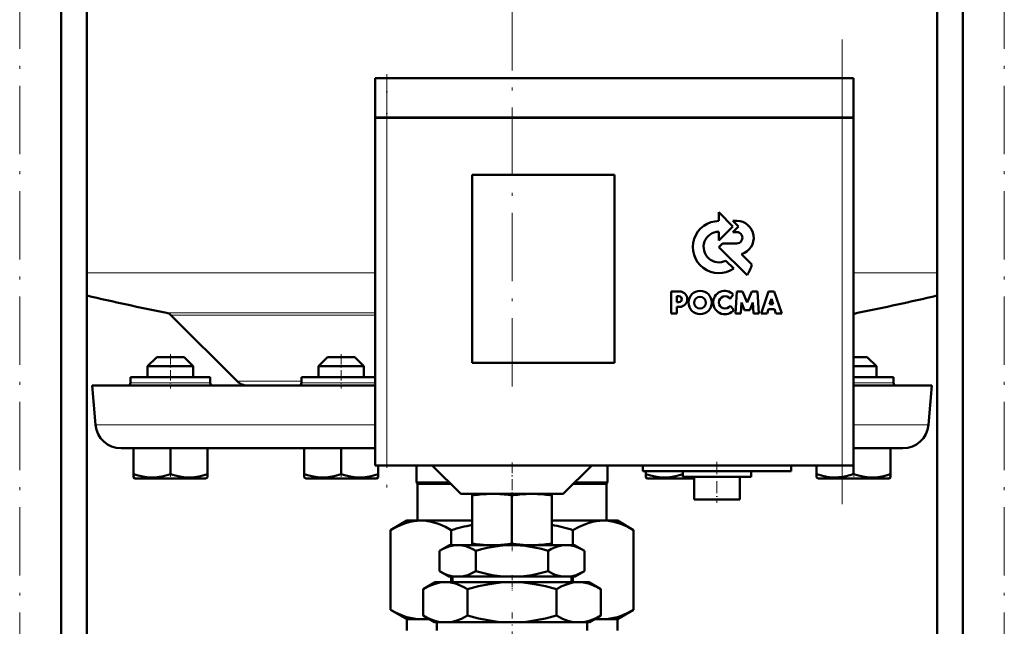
# Model space of a CAD drawing. Extents: x -1595 to 1972, y -1684 to 713.
# Tile 39 of 60: x 65 to 238, y -142 to -35. Entities that reach past the tile are written whole.
import ezdxf

# ---------------------------------------------------------------- set-up
doc = ezdxf.new("R2010")
doc.units = 0
doc.linetypes.add('DASHDOT', pattern=[18.5, 12, -3, 0.5, -3])

msp = doc.modelspace()

# ---------------------------------------------------------------- linework, layer by layer
at = {"color": 7, "linetype": 'DASHDOT', "lineweight": 18}
for p, q in [((65.1, -243.75), (65.1, 193.05)), ((238.03, -243.75), (238.03, 193.05)), ((151.57, 152.93), (151.57, -100.74)), ((209.56, -120.2), (209.56, -38.6)), ((129.56, -46.3), (129.56, -119.5))]:
    msp.add_line(p, q, dxfattribs=at)
at = {"color": 7, "lineweight": 50}
for p, q in [((72.4, -207.35), (72.4, 109.65)), ((230.73, -207.35), (230.73, 109.65)), ((76.92, -207.35), (76.92, 93.65)), ((226.22, -207.35), (226.22, 93.65)), ((129.56, -45.4), (127.56, -45.4)), ((127.56, -52.3), (127.56, -45.4)), ((129.56, -45.4), (209.56, -45.4)), ((211.56, -45.4), (209.56, -45.4)), ((211.56, -52.3), (211.56, -45.4)), ((129.56, -52.3), (127.56, -52.3)), ((127.56, -52.4), (128.15, -52.4)), ((127.56, -52.4), (127.56, -113.4)), ((127.66, -52.4), (127.66, -52.3)), ((128.15, -52.4), (129.56, -52.4)), ((129.56, -52.3), (209.56, -52.3)), ((209.56, -52.4), (129.56, -52.4)), ((211.56, -52.3), (209.56, -52.3)), ((209.56, -52.4), (210.98, -52.4)), ((210.98, -52.4), (211.56, -52.4)), ((211.46, -52.4), (211.46, -52.3)), ((211.56, -113.4), (211.56, -52.4)), ((144.56, -95.4), (144.56, -62.4)), ((144.56, -62.4), (169.56, -62.4)), ((169.56, -62.4), (169.56, -95.4)), ((190.36, -71.43), (187.89, -68.96)), ((187.89, -68.96), (187.89, -70.48)), ((190.35, -70.44), (191.35, -71.43)), ((191.08, -70.44), (190.35, -70.44)), ((187.89, -73.9), (190.36, -71.43)), ((187.89, -72.38), (187.89, -73.9)), ((191.35, -71.43), (190.37, -72.43)), ((190.37, -72.43), (191.02, -72.43)), ((188.54, -74.44), (187.91, -75.07)), ((187.91, -75.07), (192.85, -80.01)), ((191.02, -74.44), (188.54, -74.44)), ((190.5, -78.85), (189.11, -77.48)), ((193.69, -78.11), (191.89, -76.31)), ((181, -82.85), (179.49, -82.85)), ((179.49, -82.85), (179.49, -86.74)), ((191.07, -82.86), (190.81, -86.74)), ((192.05, -82.86), (191.07, -82.86)), ((192.87, -84.8), (192.05, -82.86)), ((193.69, -82.86), (192.87, -84.8)), ((194.67, -82.86), (193.69, -82.86)), ((194.93, -86.74), (194.67, -82.86)), ((196.61, -82.87), (195.3, -86.74)), ((197.63, -82.87), (196.61, -82.87)), ((198.94, -86.74), (197.63, -82.87)), ((180.54, -83.71), (180.89, -83.71)), ((180.54, -84.73), (180.54, -83.71)), ((180.89, -84.73), (180.54, -84.73)), ((189.86, -84.17), (190.42, -83.4)), ((196.81, -85.09), (197.14, -84.13)), ((197.14, -84.13), (197.44, -85.09)), ((180.54, -85.58), (181, -85.58)), ((180.54, -86.74), (180.54, -85.58)), ((190.55, -86.07), (189.87, -85.38)), ((191.78, -86.74), (191.9, -84.81)), ((191.9, -84.81), (192.4, -86.14)), ((192.4, -86.14), (193.34, -86.14)), ((193.34, -86.14), (193.84, -84.81)), ((193.84, -84.81), (193.97, -86.74)), ((196.35, -86.74), (196.59, -85.96)), ((196.59, -85.96), (197.66, -85.96)), ((197.44, -85.09), (196.81, -85.09)), ((197.66, -85.96), (197.9, -86.74)), ((103.27, -98.61), (91.67, -87.01)), ((179.49, -86.74), (180.54, -86.74)), ((190.81, -86.74), (191.78, -86.74)), ((193.97, -86.74), (194.93, -86.74)), ((195.3, -86.74), (196.35, -86.74)), ((197.9, -86.74), (198.94, -86.74)), ((89.17, -94.4), (87.57, -96)), ((92.77, -94.4), (89.17, -94.4)), ((93.97, -94.4), (92.77, -94.4)), ((93.97, -94.4), (95.57, -96)), ((119.17, -94.4), (117.57, -96)), ((123.97, -94.4), (119.17, -94.4)), ((125.57, -96), (123.97, -94.4)), ((212.77, -94.4), (211.56, -94.4)), ((213.97, -94.4), (212.77, -94.4)), ((213.97, -94.4), (215.57, -96)), ((93.57, -96), (87.57, -96)), ((87.57, -97.9), (87.57, -96)), ((95.57, -96), (93.57, -96)), ((95.57, -97.9), (95.57, -96)), ((125.57, -96), (117.57, -96)), ((117.57, -96), (117.57, -97.9)), ((125.57, -97.9), (125.57, -96)), ((169.56, -95.4), (144.56, -95.4)), ((213.57, -96), (211.56, -96)), ((215.57, -96), (213.57, -96)), ((215.57, -97.9), (215.57, -96)), ((84.57, -97.9), (84.57, -98.9)), ((98.57, -97.9), (84.57, -97.9)), ((98.57, -98.9), (98.57, -97.9)), ((118.07, -97.9), (114.57, -97.9)), ((114.57, -97.9), (114.57, -98.9)), ((127.56, -97.9), (118.07, -97.9)), ((218.57, -97.9), (211.56, -97.9)), ((218.57, -98.9), (218.57, -97.9)), ((77.81, -99.4), (127.56, -99.4)), ((78.41, -106.29), (77.81, -99.4)), ((211.56, -99.4), (225.32, -99.4)), ((224.72, -106.29), (225.32, -99.4)), ((82.9, -110.4), (127.56, -110.4)), ((85.07, -110.4), (85.07, -114.94)), ((91.57, -110.4), (91.57, -114.94)), ((98.07, -110.4), (98.07, -114.93)), ((115.07, -110.4), (115.07, -114.94)), ((121.57, -110.4), (121.57, -114.94)), ((211.56, -110.4), (220.23, -110.4)), ((218.06, -110.4), (218.06, -114.94)), ((128.15, -113.4), (127.56, -113.4)), ((128.07, -113.4), (128.07, -114.94)), ((128.07, -113.4), (128.07, -114.93)), ((129.56, -113.4), (128.15, -113.4)), ((129.56, -113.4), (209.56, -113.4)), ((134.82, -113.4), (134.82, -116.4)), ((142.57, -118.4), (137.57, -113.4)), ((160.57, -118.4), (165.57, -113.4)), ((168.32, -113.4), (168.32, -116.4)), ((174.57, -113.4), (174.57, -114.4)), ((200.57, -113.4), (200.57, -114.4)), ((205.06, -113.4), (205.06, -114.93)), ((210.98, -113.4), (209.56, -113.4)), ((211.56, -113.4), (210.98, -113.4)), ((211.56, -113.4), (211.56, -114.93)), ((85.07, -115.52), (85.07, -114.94)), ((85.39, -115.7), (85.07, -115.52)), ((85.39, -115.7), (94.65, -115.7)), ((94.65, -115.7), (97.74, -115.7)), ((97.74, -115.7), (98.07, -115.51)), ((98.07, -114.93), (98.07, -115.51)), ((115.07, -115.51), (115.07, -114.94)), ((115.39, -115.7), (115.07, -115.51)), ((115.39, -115.7), (127.74, -115.7)), ((128.07, -115.51), (127.74, -115.7)), ((128.07, -114.93), (128.07, -115.38)), ((128.07, -114.94), (128.07, -115.51)), ((128.07, -115.38), (128.07, -115.51)), ((187.56, -114.4), (174.57, -114.4)), ((175.06, -114.4), (175.06, -114.93)), ((175.06, -115.51), (175.06, -114.93)), ((175.39, -115.7), (175.06, -115.51)), ((175.39, -115.7), (178.48, -115.7)), ((178.48, -115.7), (183.57, -115.7)), ((181.56, -114.4), (181.56, -114.94)), ((181.57, -114.4), (181.57, -115.4)), ((181.57, -115.4), (187.56, -115.4)), ((183.4, -115.4), (183.57, -115.43)), ((183.57, -115.4), (183.57, -119.4)), ((200.57, -114.4), (187.56, -114.4)), ((187.56, -115.4), (193.57, -115.4)), ((191.57, -115.4), (191.57, -119.4)), ((193.57, -114.4), (193.57, -115.4)), ((205.06, -115.51), (205.06, -114.93)), ((205.39, -115.7), (205.06, -115.51)), ((205.39, -115.7), (207.2, -115.7)), ((207.2, -115.7), (214.65, -115.7)), ((214.65, -115.7), (217.74, -115.7)), ((217.74, -115.7), (218.06, -115.52)), ((218.06, -114.94), (218.06, -115.52)), ((134.82, -116.4), (140.57, -116.4)), ((134.94, -116.62), (134.82, -116.4)), ((134.94, -116.62), (140.78, -116.62)), ((134.94, -116.62), (134.94, -123.1)), ((162.35, -116.62), (168.19, -116.62)), ((162.57, -116.4), (168.32, -116.4)), ((168.19, -116.62), (168.32, -116.4)), ((168.19, -116.62), (168.19, -123.1)), ((142.57, -118.4), (151.57, -118.4)), ((144.56, -118.69), (144.56, -118.4)), ((144.56, -118.69), (144.56, -127.13)), ((151.56, -118.68), (151.56, -127.13)), ((151.57, -118.4), (160.57, -118.4)), ((158.56, -118.4), (158.56, -118.69)), ((158.56, -118.69), (158.56, -127.13)), ((183.57, -119.4), (187.56, -119.4)), ((187.56, -119.4), (191.57, -119.4)), ((130.2, -124.75), (133.07, -123.1)), ((133.07, -123.1), (135.54, -123.1)), ((135.54, -123.1), (144.56, -123.1)), ((158.56, -123.1), (167.59, -123.1)), ((167.59, -123.1), (170.07, -123.1)), ((172.93, -124.75), (170.07, -123.1)), ((130.2, -138.75), (130.2, -124.75)), ((140.88, -124.75), (140.88, -127.4)), ((162.25, -127.4), (162.25, -124.75)), ((172.93, -124.75), (172.93, -138.75)), ((140.57, -127.4), (138.86, -128.38)), ((142.04, -127.4), (140.57, -127.4)), ((151.57, -127.4), (142.04, -127.4)), ((144.56, -127.4), (144.56, -127.13)), ((144.56, -127.4), (147.24, -127.4)), ((148.93, -127.4), (147.24, -127.4)), ((148.93, -127.4), (154.19, -127.4)), ((161.09, -127.4), (151.57, -127.4)), ((155.89, -127.4), (154.19, -127.4)), ((155.89, -127.4), (158.56, -127.4)), ((158.56, -127.13), (158.56, -127.4)), ((162.57, -127.4), (161.09, -127.4)), ((162.57, -127.4), (164.27, -128.38)), ((138.86, -131.98), (138.86, -128.38)), ((145.21, -131.98), (145.21, -128.38)), ((157.92, -131.98), (157.92, -128.38)), ((164.27, -131.98), (164.27, -128.38)), ((140.46, -132.9), (138.86, -131.98)), ((141.26, -132.9), (140.46, -132.9)), ((140.88, -132.9), (140.88, -133.9)), ((141.09, -132.9), (141.09, -133.9)), ((141.26, -132.9), (142.82, -132.9)), ((150.01, -132.9), (142.82, -132.9)), ((150.01, -132.9), (153.12, -132.9)), ((160.31, -132.9), (153.12, -132.9)), ((160.31, -132.9), (161.87, -132.9)), ((162.68, -132.9), (161.87, -132.9)), ((162.04, -132.9), (162.04, -133.9)), ((162.25, -133.9), (162.25, -132.9)), ((162.68, -132.9), (164.27, -131.98)), ((138.07, -133.9), (135.98, -135.11)), ((139.87, -133.9), (138.07, -133.9)), ((151.57, -133.9), (139.87, -133.9)), ((163.26, -133.9), (151.57, -133.9)), ((165.07, -133.9), (163.26, -133.9)), ((165.07, -133.9), (167.15, -135.11)), ((135.98, -139.77), (135.98, -135.11)), ((143.77, -139.77), (143.77, -135.11)), ((159.36, -139.77), (159.36, -135.11)), ((167.15, -139.77), (167.15, -135.11)), ((133.07, -140.4), (130.2, -138.75)), ((137.93, -140.9), (135.98, -139.77)), ((165.2, -140.9), (167.15, -139.77)), ((170.07, -140.4), (172.93, -138.75)), ((133.07, -140.4), (135.54, -140.4)), ((133.07, -142.4), (133.07, -140.4)), ((135.54, -140.4), (137.06, -140.4)), ((138.92, -140.9), (137.93, -140.9)), ((138.34, -142.4), (138.34, -140.9)), ((138.92, -140.9), (140.83, -140.9)), ((149.65, -140.9), (140.83, -140.9)), ((149.65, -140.9), (153.48, -140.9)), ((162.3, -140.9), (153.48, -140.9)), ((162.3, -140.9), (164.21, -140.9)), ((165.2, -140.9), (164.21, -140.9)), ((164.79, -142.4), (164.79, -140.9)), ((166.07, -140.4), (167.59, -140.4)), ((167.59, -140.4), (170.07, -140.4)), ((170.07, -142.4), (170.07, -140.4))]:
    msp.add_line(p, q, dxfattribs=at)
at = {"color": 7, "linetype": 'DASHDOT', "lineweight": 18, "ltscale": 0.207015}
msp.add_line((129.56, -44.71), (129.56, -52.99), dxfattribs=at)
at = {"color": 7, "lineweight": 18}
for p, q in [((129.56, -52.3), (129.56, -45.4)), ((209.56, -52.3), (209.56, -45.4)), ((129.56, -52.4), (129.56, -52.3)), ((129.56, -113.4), (129.56, -52.4)), ((209.56, -52.4), (209.56, -52.3)), ((209.56, -52.4), (209.56, -113.4)), ((76.92, -79.6), (127.56, -79.6)), ((211.56, -79.6), (226.22, -79.6)), ((90.9, -86.6), (127.56, -86.6)), ((91.67, -87.01), (127.56, -87.01)), ((212.23, -86.6), (211.56, -86.6)), ((91.57, -98.9), (84.57, -98.9)), ((98.57, -98.9), (91.57, -98.9)), ((103.27, -98.61), (114.57, -98.61)), ((118.07, -98.9), (114.57, -98.9)), ((121.57, -98.9), (118.07, -98.9)), ((127.56, -98.9), (121.57, -98.9)), ((211.57, -98.9), (218.57, -98.9)), ((78.41, -106.29), (127.56, -106.29)), ((211.56, -106.29), (224.72, -106.29))]:
    msp.add_line(p, q, dxfattribs=at)
at = {"color": 7, "linetype": 'DASHDOT', "lineweight": 18, "ltscale": 0.150015}
for p, q in [((91.57, -93.9), (91.57, -99.9)), ((121.57, -93.9), (121.57, -99.9))]:
    msp.add_line(p, q, dxfattribs=at)
at = {"color": 7, "linetype": 'DASHDOT', "lineweight": 18, "ltscale": 0.15}
msp.add_line((211.57, -99.9), (211.57, -93.9), dxfattribs=at)
at = {"color": 7, "linetype": 'DASHDOT', "lineweight": 18, "ltscale": 0.158359}
msp.add_line((151.57, -112.87), (151.57, -119.21), dxfattribs=at)
at = {"color": 7, "linetype": 'DASHDOT', "lineweight": 18, "ltscale": 0.180015}
msp.add_line((187.56, -112.8), (187.56, -120), dxfattribs=at)
at = {"color": 7, "linetype": 'DASHDOT', "lineweight": 18, "ltscale": 0.02298}
for p, q in [((91.57, -115.78), (91.57, -114.86)), ((121.57, -115.78), (121.57, -114.86)), ((181.57, -115.78), (181.57, -114.86))]:
    msp.add_line(p, q, dxfattribs=at)
at = {"color": 7, "linetype": 'DASHDOT', "lineweight": 18, "ltscale": 0.023195}
msp.add_line((211.57, -115.78), (211.57, -114.85), dxfattribs=at)
at = {"color": 7, "linetype": 'DASHDOT', "lineweight": 18, "ltscale": 0.037938}
msp.add_line((151.57, -127), (151.57, -128.52), dxfattribs=at)
at = {"color": 7, "linetype": 'DASHDOT', "lineweight": 18, "ltscale": 0.066602}
msp.add_line((151.57, -132.68), (151.57, -135.34), dxfattribs=at)
at = {"color": 7, "linetype": 'DASHDOT', "lineweight": 18, "ltscale": 0.355646}
msp.add_line((151.57, -153.44), (151.57, -139.22), dxfattribs=at)
at = {"color": 7, "lineweight": 50}
for points in [[(85.07, -114.94), (85.9, -115.19), (86.71, -115.37), (87.44, -115.47), (88.16, -115.52), (89.25, -115.47), (90.37, -115.28), (91.57, -114.94)], [(91.57, -114.94), (92.4, -115.18), (93.21, -115.36), (93.94, -115.47), (94.82, -115.51)], [(94.82, -115.51), (95.83, -115.45), (96.87, -115.27), (98.07, -114.93)], [(115.07, -114.94), (115.9, -115.18), (116.7, -115.37), (117.44, -115.47), (118.16, -115.52), (119.25, -115.47), (120.36, -115.28), (121.57, -114.94)], [(121.57, -114.94), (122.4, -115.19), (123.2, -115.37), (123.93, -115.47), (124.66, -115.52), (125.75, -115.47), (126.86, -115.28), (128.07, -114.94)], [(175.06, -114.93), (175.89, -115.18), (176.7, -115.36), (177.43, -115.47), (178.32, -115.51)], [(178.32, -115.51), (179.33, -115.45), (180.36, -115.28), (181.56, -114.94)], [(206.8, -115.38), (207.89, -115.5), (208.97, -115.49), (209.6, -115.41), (210.24, -115.3), (210.89, -115.14), (211.56, -114.93)], [(211.56, -114.93), (212.39, -115.18), (213.2, -115.36), (213.93, -115.47), (214.82, -115.51)], [(214.82, -115.51), (215.83, -115.45), (216.86, -115.28), (218.06, -114.94)], [(130.2, -124.75), (131.32, -124.16), (132.42, -123.69), (133.05, -123.48), (133.68, -123.32), (134.31, -123.2), (134.92, -123.13), (135.54, -123.1)], [(135.54, -123.1), (136.47, -123.16), (137.4, -123.32), (138.02, -123.48), (138.64, -123.68), (139.88, -124.21), (140.88, -124.75)], [(162.25, -124.75), (163.36, -124.16), (164.47, -123.69), (165.1, -123.48), (165.73, -123.32), (166.35, -123.2), (166.97, -123.13), (167.59, -123.1)], [(167.59, -123.1), (168.52, -123.16), (169.45, -123.32), (170.06, -123.48), (170.68, -123.68), (171.92, -124.21), (172.93, -124.75)], [(142.04, -127.4), (141.5, -127.43), (140.97, -127.52), (140.5, -127.64), (140.04, -127.81), (139.45, -128.07), (138.86, -128.38)], [(145.21, -128.38), (144.69, -128.1), (144.17, -127.86), (143.47, -127.61), (142.76, -127.46), (142.04, -127.4)], [(151.57, -127.4), (150.49, -127.43), (149.42, -127.52), (148.3, -127.68), (147.19, -127.89), (146.2, -128.12), (145.21, -128.38)], [(157.92, -128.38), (156.72, -128.06), (155.5, -127.8), (153.87, -127.54), (152.22, -127.41), (151.57, -127.4)], [(161.09, -127.4), (160.56, -127.43), (160.02, -127.52), (159.56, -127.64), (159.09, -127.81), (158.5, -128.07), (157.92, -128.38)], [(164.27, -128.38), (163.75, -128.1), (163.22, -127.86), (162.52, -127.61), (161.81, -127.46), (161.09, -127.4)], [(138.86, -131.98), (139.82, -132.47), (140.29, -132.65), (140.78, -132.8), (141.26, -132.9)], [(142.82, -132.9), (143.31, -132.8), (143.79, -132.65), (144.51, -132.35), (145.21, -131.98)], [(145.21, -131.98), (147.11, -132.46), (148.07, -132.65), (149.04, -132.8), (150.01, -132.9)], [(153.12, -132.9), (154.1, -132.8), (155.07, -132.65), (156.03, -132.46), (157.92, -131.98)], [(157.92, -131.98), (158.87, -132.47), (159.35, -132.65), (159.83, -132.8), (160.31, -132.9)], [(161.87, -132.9), (162.36, -132.8), (162.85, -132.65), (163.56, -132.35), (164.27, -131.98)], [(139.87, -133.9), (139.38, -133.92), (138.89, -133.99), (137.91, -134.23), (136.94, -134.61), (135.98, -135.11)], [(143.77, -135.11), (143.13, -134.76), (142.49, -134.47), (141.63, -134.16), (140.75, -133.97), (139.87, -133.9)], [(151.57, -133.9), (150.57, -133.92), (149.58, -133.99), (147.62, -134.23), (145.68, -134.61), (143.77, -135.11)], [(159.36, -135.11), (157.45, -134.61), (155.51, -134.23), (153.55, -133.99), (152.56, -133.92), (151.57, -133.9)], [(163.26, -133.9), (162.76, -133.92), (162.27, -133.99), (161.29, -134.23), (160.32, -134.61), (159.36, -135.11)], [(167.15, -135.11), (166.52, -134.76), (165.87, -134.47), (165.01, -134.16), (164.14, -133.97), (163.26, -133.9)], [(135.54, -140.4), (134.61, -140.35), (133.68, -140.19), (133.07, -140.03), (132.45, -139.82), (131.21, -139.29), (130.2, -138.75)], [(135.98, -139.77), (137.05, -140.32), (138.01, -140.69), (138.92, -140.9)], [(140.83, -140.9), (141.73, -140.69), (142.7, -140.32), (143.77, -139.77)], [(143.77, -139.77), (145.71, -140.28), (147.67, -140.66), (148.66, -140.8), (149.65, -140.9)], [(153.48, -140.9), (154.47, -140.8), (155.46, -140.66), (157.42, -140.28), (159.36, -139.77)], [(159.36, -139.77), (160.43, -140.32), (161.4, -140.69), (162.3, -140.9)], [(164.21, -140.9), (165.12, -140.69), (166.08, -140.32), (167.15, -139.77)], [(172.93, -138.75), (171.82, -139.34), (170.71, -139.81), (170.08, -140.02), (169.45, -140.19), (168.82, -140.31), (168.21, -140.38), (167.59, -140.4)]]:
    msp.add_lwpolyline(points, dxfattribs=at)
for centre, radius in [((184.61, -84.81), 2.05), ((184.59, -84.83), 1.03)]:
    msp.add_circle(centre, radius, dxfattribs=at)
for centre, radius, start, end in [((187.91, -75.07), 4.58, 90.1383, 304.4298), ((191.01, -73.44), 3, 287.1499, 88.7273), ((187.91, -75.07), 2.69, 90.2347, 296.6674), ((191.02, -73.43), 1, 269.9385, 89.9386), ((188.03, -76.74), 5.82, 325.8057, 346.3515), ((180.99, -84.22), 1.36, 270.7089, 89.4662), ((188.94, -84.81), 2.05, 43.4814, 321.8497), ((151.57, 227.6), 320, 256.5096, 259.0714), ((180.89, -84.22), 0.509, 270.4383, 90.0947), ((188.97, -84.78), 1.08, 34.2807, 326.1974), ((151.57, 227.6), 320, 280.9286, 283.4903), ((90.61, -88.07), 1.5, 45, 79.0714), ((212.52, -88.07), 1.5, 100.9286, 129.4381), ((84.07, -98.9), 0.5, 270, 0), ((99.07, -98.9), 0.5, 180, 270), ((105.18, -96.7), 2.7, 225, 270.0003), ((114.07, -98.9), 0.5, 270, 360), ((219.07, -98.9), 0.5, 180, 270), ((82.9, -105.9), 4.5, 185, 270), ((220.23, -105.9), 4.5, 270, 355), ((208.9, -103.63), 11.93, 251.2031, 259.844), ((148.33, -141.95), 23.56, 92.1952, 99.1944), ((147.85, -141.86), 23.48, 80.893, 87.8135), ((155.28, -141.87), 23.48, 92.1902, 99.1073), ((154.8, -141.95), 23.56, 80.8063, 87.8012), ((154.22, -170.57), 47.71, 101.6696, 106.2247), ((148.91, -170.57), 47.72, 73.7754, 78.3308), ((148.37, -103.52), 23.91, 260.8433, 267.2838), ((147.81, -103.6), 23.83, 272.708, 279.07), ((155.32, -103.6), 23.83, 260.9296, 267.2892), ((154.76, -103.51), 23.91, 272.719, 279.1561), ((135.54, -132.22), 8.18, 270.0488, 279.3975), ((167.59, -132.22), 8.18, 260.5966, 269.9511)]:
    msp.add_arc(centre, radius, start, end, dxfattribs=at)

doc.saveas('drawing.dxf')
